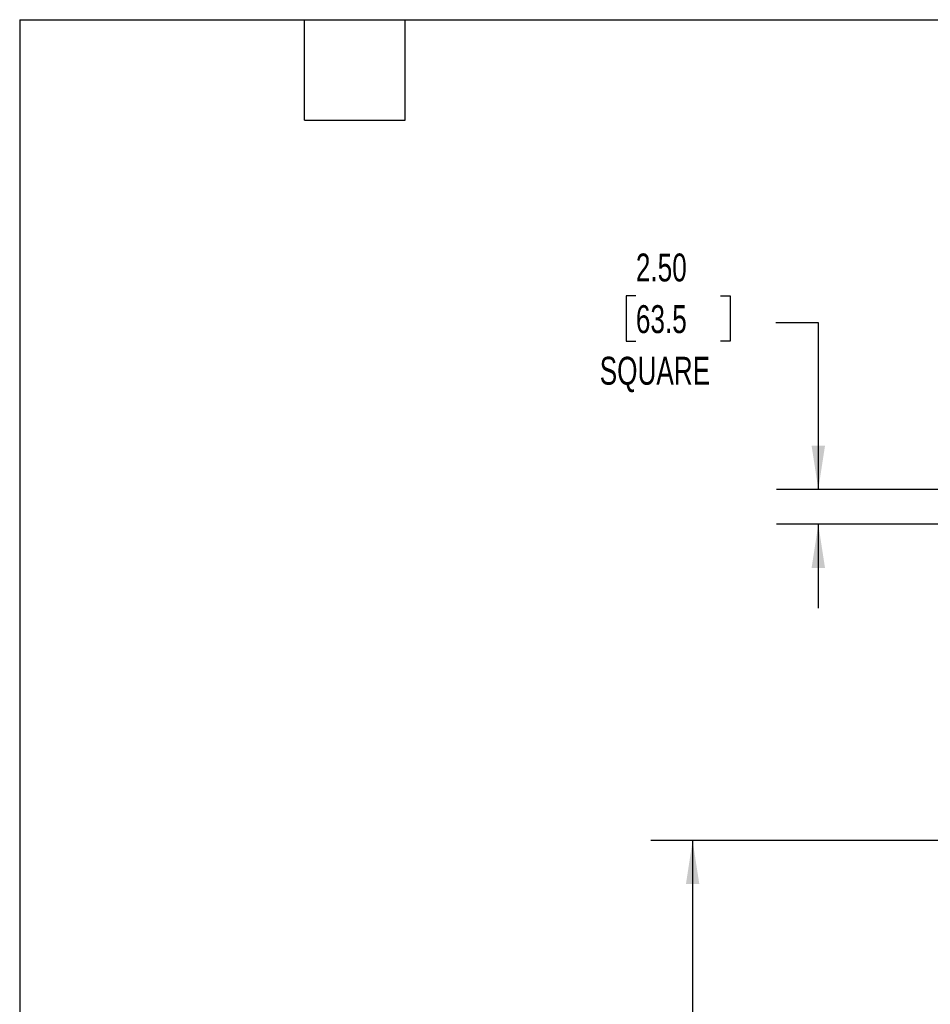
# Model space of a CAD drawing. Header units: inches. Extents: x 0.2 to 10.8, y 0.2 to 8.2.
# Tile 10 of 62: x 0.2 to 3, y 5.3 to 8.2. Entities that reach past the tile are written whole.
import ezdxf

# ---------------------------------------------------------------- set-up
doc = ezdxf.new("R2010")
doc.units = ezdxf.units.IN
doc.header["$MEASUREMENT"] = 0
doc.layers.add('DIMENSIONS', color=140, linetype='Continuous', lineweight=25)
doc.layers.add('TEXT', color=140, linetype='Continuous', lineweight=25)
doc.styles.add('SLDTEXTSTYLE0', font='TXT', dxfattribs={"width": 0.7})
doc.dimstyles.new('SLDDIMSTYLE0', dxfattribs={"dimtxt": 0.084961, "dimasz": 0.13, "dimexe": 0, "dimexo": 0.0625, "dimgap": 0.02124, "dimtad": 0, "dimtih": 1, "dimtoh": 1, "dimlfac": 24, "dimrnd": 1e-09, "dimzin": 4, "dimdsep": 46, "dimtxsty": 'SLDTEXTSTYLE0', "dimsah": 1, "dimcen": 0.09, "dimadec": 0, "dimazin": 1, "dimtfac": 1, "dimtofl": 0, "dimtmove": 0, "dimatfit": 3, "dimfxl": 0, "dimfrac": 2, "dimtolj": 1, "dimtzin": 12, "dimarcsym": 0})
doc.dimstyles.new('SLDDIMSTYLE1', dxfattribs={"dimtxt": 0.084961, "dimasz": 0.13, "dimexe": 0, "dimexo": 0.0625, "dimgap": 0.02124, "dimtad": 0, "dimtih": 1, "dimtoh": 1, "dimlfac": 24, "dimrnd": 1e-09, "dimzin": 4, "dimdsep": 46, "dimtxsty": 'SLDTEXTSTYLE0', "dimsah": 1, "dimcen": 0.09, "dimadec": 0, "dimazin": 1, "dimtfac": 1, "dimtmove": 0, "dimatfit": 0, "dimfxl": 0, "dimfrac": 2, "dimtolj": 1, "dimtzin": 12, "dimarcsym": 0})

# ---------------------------------------------------------------- blocks, each defined once
blk = doc.blocks.new('_D_1')
at = {"layer": 'DIMENSIONS'}
for p, q in [((3.1919, 5.8003), (2.1328, 5.8003)), ((2.2578, 5.8003), (2.2578, 4.3875)), ((2.0609, 4.2335), (2.0323, 4.2335)), ((2.0323, 4.2335), (2.0323, 4.0985)), ((2.4547, 4.2335), (2.4832, 4.2335)), ((2.4832, 4.2335), (2.4832, 4.0985)), ((2.0323, 4.0985), (2.0609, 4.0985)), ((2.4832, 4.0985), (2.4547, 4.0985)), ((2.2578, 1.8169), (2.2578, 4.0794)), ((2.9765, 1.8169), (2.1328, 1.8169))]:
    blk.add_line(p, q, dxfattribs=at)
for points in [[(2.2578, 5.8003), (2.2378, 5.6703), (2.2778, 5.6703)], [(2.2578, 1.8169), (2.2778, 1.9469), (2.2378, 1.9469)]]:
    blk.add_solid(points, dxfattribs=at)
at = {"layer": 'DIMENSIONS', "char_height": 0.08333, "attachment_point": 1, "style": 'SLDTEXTSTYLE0'}
for s, insert in [('95.60', (2.0962, 4.3599)), ('2428.3', (2.0609, 4.2059))]:
    blk.add_mtext(s, dxfattribs=dict(at, insert=insert))
blk = doc.blocks.new('_D_8')
at = {"layer": 'DIMENSIONS'}
for p, q in [((2.0885, 7.4257), (2.06, 7.4257)), ((2.06, 7.4257), (2.06, 7.2907)), ((2.341, 7.4257), (2.3695, 7.4257)), ((2.3695, 7.4257), (2.3695, 7.2907)), ((2.5059, 7.3463), (2.6328, 7.3463)), ((2.6328, 7.3463), (2.6328, 6.8484)), ((2.06, 7.2907), (2.0885, 7.2907)), ((2.3695, 7.2907), (2.341, 7.2907)), ((3.0857, 6.8484), (2.5078, 6.8484)), ((3.0857, 6.7442), (2.5078, 6.7442)), ((2.6328, 6.7442), (2.6328, 6.4942))]:
    blk.add_line(p, q, dxfattribs=at)
for points in [[(2.6328, 6.8484), (2.6528, 6.9784), (2.6128, 6.9784)], [(2.6328, 6.7442), (2.6128, 6.6142), (2.6528, 6.6142)]]:
    blk.add_solid(points, dxfattribs=at)
at = {"layer": 'DIMENSIONS', "char_height": 0.08333, "attachment_point": 1, "style": 'SLDTEXTSTYLE0'}
for s, insert in [('2.50', (2.0885, 7.5522)), ('63.5', (2.0885, 7.3981)), ('SQUARE', (1.9806, 7.2441))]:
    blk.add_mtext(s, dxfattribs=dict(at, insert=insert))

msp = doc.modelspace()

# ---------------------------------------------------------------- linework, layer by layer
at = {"layer": 'TEXT'}
for p, q in [((0.25, 8.25), (10.75, 8.25)), ((0.25, 8.25), (0.25, 0.25)), ((1.1, 7.95), (1.1, 8.25)), ((1.4, 7.95), (1.4, 8.25)), ((1.1, 7.95), (1.4, 7.95))]:
    msp.add_line(p, q, dxfattribs=at)

# ---------------------------------------------------------------- dimensions: what is measured, and where the dimension line sits
at = {"layer": 'DIMENSIONS'}
dim = msp.add_linear_dim(base=(2.63279, 6.74424), p1=(3.13565, 6.84841), p2=(3.13565, 6.74424), angle=90, text='<>\\PSQUARE', dimstyle='SLDDIMSTYLE1', dxfattribs=at)
dim.commit()
dim.dimension.update_dxf_attribs({"geometry": '_D_8', "text_midpoint": (2.63279, 7.34627), "dimtype": 160})
dim = msp.add_linear_dim(base=(2.25777, 1.81688), p1=(3.2419, 5.80028), p2=(3.02649, 1.81688), angle=90, dimstyle='SLDDIMSTYLE0', dxfattribs=at)
dim.commit()
dim.dimension.update_dxf_attribs({"geometry": '_D_1', "text_midpoint": (2.25777, 4.23349), "dimtype": 160})

doc.saveas('drawing.dxf')
